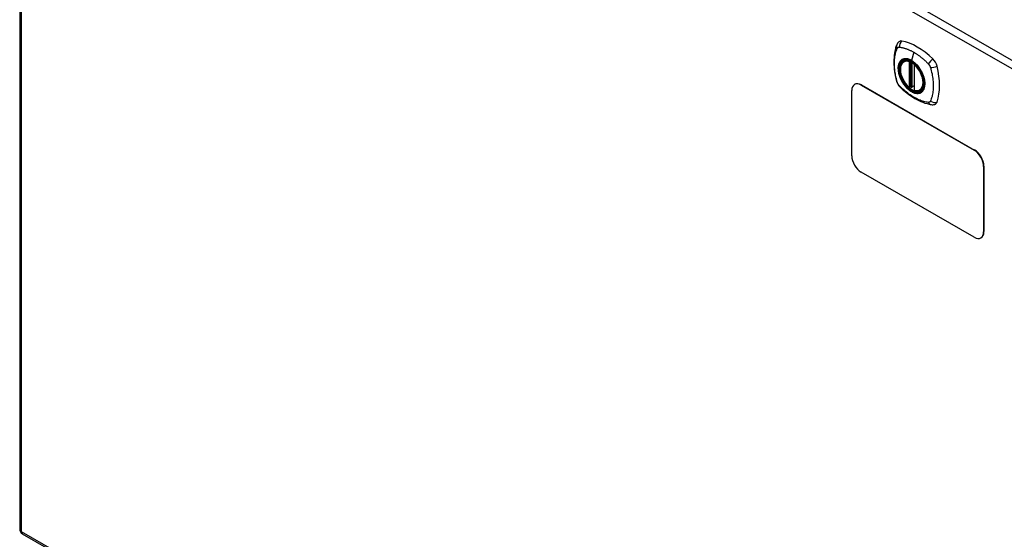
# Model space of a CAD drawing. Header units: inches. Extents: x 7 to 228, y 17 to 114.
# Tile 72 of 75: x 193 to 212, y 90 to 99. Entities that reach past the tile are written whole.
import ezdxf

# ---------------------------------------------------------------- set-up
doc = ezdxf.new("R2010")
doc.units = ezdxf.units.IN
doc.header["$MEASUREMENT"] = 0
doc.layers.add('Visible Edges(ANSI)', color=7, linetype='Continuous', lineweight=25)
doc.layers.add('Visible Tangent Edges(ANSI)', color=7, linetype='Continuous', lineweight=25)

msp = doc.modelspace()

# ---------------------------------------------------------------- linework, layer by layer
at = {"layer": 'Visible Edges(ANSI)'}
for p, q in [((193.437, 109.198), (193.437, 89.806)), ((210.032, 98.591), (210.042, 98.597)), ((210.226, 98.53), (210.226, 98.051)), ((209.111, 98.159), (209.107, 98.156)), ((209.232, 98.144), (211.353, 96.923)), ((209.236, 98.147), (211.357, 96.925)), ((209.055, 96.815), (209.055, 98.042)), ((210.157, 98.107), (210.143, 98.099)), ((210.172, 98.104), (210.17, 98.106)), ((210.226, 98.127), (210.185, 98.103)), ((210.344, 98.048), (210.354, 98.054)), ((211.353, 95.288), (209.232, 96.509)), ((211.53, 96.616), (211.53, 95.39)), ((211.534, 96.619), (211.534, 95.393)), ((211.482, 95.278), (211.478, 95.275)), ((193.486, 89.72), (227.148, 70.335))]:
    msp.add_line(p, q, dxfattribs=at)
at = {"layer": 'Visible Edges(ANSI)', "flags": 128}
for points in [[(209.898, 98.9), (209.89, 98.878), (209.884, 98.859), (209.878, 98.84), (209.873, 98.821), (209.869, 98.803), (209.865, 98.783), (209.858, 98.743), (209.852, 98.702), (209.848, 98.661), (209.846, 98.619), (209.845, 98.576), (209.846, 98.532), (209.848, 98.488), (209.852, 98.443), (209.857, 98.398), (209.864, 98.353), (209.873, 98.308), (209.882, 98.262), (209.888, 98.239), (209.891, 98.227), (209.894, 98.213)], [(209.936, 98.956), (209.923, 98.942), (209.912, 98.928), (209.904, 98.914), (209.898, 98.9)], [(210.13, 98.1), (210.116, 98.113), (210.102, 98.126), (210.089, 98.14), (210.076, 98.155), (210.064, 98.171), (210.052, 98.187), (210.04, 98.204), (210.03, 98.221), (210.02, 98.239), (210.01, 98.257), (210.002, 98.276), (209.994, 98.294), (209.987, 98.313), (209.981, 98.332), (209.975, 98.35), (209.971, 98.369), (209.968, 98.387), (209.965, 98.405), (209.964, 98.423), (209.963, 98.44), (209.963, 98.457), (209.965, 98.473), (209.967, 98.489), (209.97, 98.504), (209.975, 98.518), (209.98, 98.531), (209.986, 98.544), (209.994, 98.555), (210.002, 98.566), (210.011, 98.575), (210.021, 98.584), (210.032, 98.591)], [(210.286, 98.509), (210.304, 98.487), (210.321, 98.464), (210.338, 98.439), (210.353, 98.414), (210.367, 98.389), (210.38, 98.362), (210.391, 98.336), (210.401, 98.309)], [(209.894, 98.213), (209.899, 98.2), (209.904, 98.187), (209.91, 98.174), (209.916, 98.162), (209.924, 98.15), (209.932, 98.138), (209.941, 98.127), (209.95, 98.117)], [(209.95, 98.117), (209.96, 98.107), (209.969, 98.098), (209.987, 98.081), (210.021, 98.051), (210.056, 98.021), (210.092, 97.992), (210.128, 97.965), (210.165, 97.939), (210.202, 97.915), (210.239, 97.893), (210.277, 97.872), (210.314, 97.853), (210.352, 97.836), (210.391, 97.821), (210.429, 97.807), (210.467, 97.795), (210.505, 97.786), (210.524, 97.781), (210.534, 97.78), (210.546, 97.778)], [(210.17, 98.106), (210.168, 98.107), (210.164, 98.108), (210.16, 98.108), (210.157, 98.107)], [(210.344, 98.048), (210.332, 98.042), (210.32, 98.038), (210.306, 98.035), (210.293, 98.033), (210.279, 98.033), (210.264, 98.034), (210.25, 98.036), (210.235, 98.04)], [(210.546, 97.778), (210.561, 97.776), (210.577, 97.776), (210.595, 97.778), (210.613, 97.782)]]:
    msp.add_lwpolyline(points, dxfattribs=at)
at = {"layer": 'Visible Edges(ANSI)'}
for centre, radius, start, end in [((210.238, 98.53), 0.0118, 137.2248, 180), ((210.138, 98.109), 0.0118, 229.4263, 299.936), ((210.179, 98.114), 0.0118, 232.2158, 299.936), ((210.238, 98.051), 0.0118, 180, 253.542), ((193.536, 89.806), 0.099, 180, 240.064)]:
    msp.add_arc(centre, radius, start, end, dxfattribs=at)
for centre, major_axis, start_param, end_param in [((210.035, 98.81), (-0.088, 0.154), 5.827357, 6.408431), ((210.285, 97.812), (-0.639, 1.109), 5.172085, 5.827357), ((210.181, 98.315), (0.157, -0.273), 2.362013, 7.062765), ((210.536, 98.521), (0.088, -0.154), 1.114968, 2.030492), ((209.798, 98.656), (-0.639, 1.109), 3.601288, 4.256561), ((209.232, 97.94), (-0.125, 0.217), 5.499721, 7.070517), ((209.236, 97.942), (-0.125, 0.217), 5.499721, 6.283185), ((210.536, 97.941), (0.088, -0.154), 6.157956, 6.742881), ((211.353, 96.718), (0.125, -0.217), 0.787332, 2.358128), ((211.357, 96.721), (-0.125, 0.217), 3.928925, 5.499721), ((209.232, 96.714), (-0.125, 0.217), 0.787332, 2.358128), ((211.353, 95.492), (0.125, -0.217), 5.499721, 7.070517), ((211.357, 95.494), (0.125, -0.217), 0, 0.787332)]:
    msp.add_ellipse(centre, major_axis=major_axis, ratio=0.578093, start_param=start_param, end_param=end_param, dxfattribs=at)
msp.add_ellipse((210.177, 98.313), major_axis=(-0.16, 0.277), ratio=0.578093, dxfattribs=at)
at = {"layer": 'Visible Tangent Edges(ANSI)'}
for p, q in [((193.536, 109.279), (227.197, 89.894)), ((227.127, 89.773), (193.466, 109.158)), ((193.466, 109.158), (193.466, 89.765)), ((210.22, 98.76), (210.176, 98.604)), ((210.129, 98.583), (210.129, 98.104)), ((210.146, 98.583), (210.153, 98.587)), ((210.146, 98.104), (210.146, 98.583)), ((210.157, 98.585), (210.157, 98.111)), ((210.173, 98.111), (210.173, 98.577)), ((210.188, 98.109), (210.188, 98.568)), ((210.23, 98.046), (210.23, 98.525)), ((209.232, 98.144), (209.236, 98.147)), ((210.157, 98.111), (210.146, 98.104)), ((210.226, 98.131), (210.188, 98.109)), ((211.357, 96.925), (211.353, 96.923)), ((211.53, 96.616), (211.534, 96.619)), ((211.534, 95.393), (211.53, 95.39)), ((193.466, 89.765), (227.127, 70.381))]:
    msp.add_line(p, q, dxfattribs=at)
at = {"layer": 'Visible Tangent Edges(ANSI)', "flags": 128}
for points in [[(209.908, 98.199), (209.898, 98.232), (209.891, 98.262), (209.884, 98.291), (209.878, 98.321), (209.873, 98.35), (209.868, 98.379), (209.864, 98.408), (209.861, 98.437), (209.858, 98.465), (209.856, 98.493), (209.855, 98.521), (209.855, 98.548), (209.855, 98.575), (209.856, 98.601), (209.858, 98.627), (209.861, 98.652), (209.864, 98.677), (209.868, 98.701), (209.873, 98.724), (209.878, 98.747), (209.884, 98.77), (209.891, 98.791), (209.898, 98.812), (209.908, 98.834)], [(209.908, 98.834), (209.908, 98.835), (209.909, 98.836), (209.909, 98.837), (209.91, 98.838), (209.91, 98.838), (209.911, 98.839), (209.912, 98.84), (209.912, 98.841), (209.913, 98.841), (209.913, 98.842), (209.914, 98.843), (209.915, 98.844), (209.915, 98.844), (209.916, 98.845), (209.917, 98.845), (209.917, 98.846), (209.918, 98.847), (209.919, 98.847), (209.919, 98.848), (209.92, 98.848), (209.921, 98.849), (209.921, 98.849), (209.922, 98.85), (209.923, 98.85)], [(209.923, 98.85), (209.924, 98.851), (209.925, 98.851), (209.925, 98.852), (209.926, 98.852), (209.927, 98.852), (209.928, 98.853), (209.929, 98.853), (209.929, 98.853), (209.93, 98.854), (209.931, 98.854), (209.932, 98.854), (209.933, 98.854), (209.934, 98.854), (209.935, 98.855), (209.936, 98.855), (209.937, 98.855), (209.938, 98.855), (209.938, 98.855), (209.939, 98.855), (209.94, 98.855), (209.941, 98.855), (209.942, 98.855), (209.943, 98.855), (209.944, 98.855)], [(209.944, 98.855), (209.957, 98.855), (209.968, 98.853), (209.979, 98.851), (209.99, 98.849), (210.001, 98.847), (210.012, 98.844), (210.024, 98.841), (210.035, 98.838), (210.046, 98.835), (210.058, 98.832), (210.069, 98.828), (210.081, 98.824), (210.092, 98.82), (210.104, 98.816), (210.115, 98.811), (210.127, 98.807), (210.138, 98.802), (210.15, 98.796), (210.162, 98.791), (210.173, 98.785), (210.185, 98.779), (210.197, 98.773), (210.208, 98.767), (210.22, 98.76)], [(210.22, 98.76), (210.232, 98.753), (210.243, 98.746), (210.255, 98.739), (210.267, 98.732), (210.278, 98.724), (210.29, 98.716), (210.301, 98.708), (210.313, 98.699), (210.324, 98.691), (210.336, 98.682), (210.347, 98.673), (210.359, 98.664), (210.37, 98.655), (210.381, 98.645), (210.393, 98.636), (210.404, 98.626), (210.415, 98.616), (210.426, 98.606), (210.437, 98.596), (210.448, 98.585), (210.459, 98.575), (210.47, 98.564), (210.481, 98.553), (210.494, 98.539)], [(209.982, 98.61), (209.973, 98.602), (209.965, 98.593), (209.957, 98.583), (209.95, 98.572), (209.944, 98.561), (209.939, 98.548), (209.934, 98.535), (209.93, 98.521), (209.928, 98.506), (209.926, 98.491), (209.924, 98.475), (209.924, 98.458), (209.924, 98.441), (209.926, 98.423), (209.928, 98.405), (209.931, 98.387), (209.934, 98.369), (209.939, 98.35), (209.944, 98.331), (209.95, 98.313), (209.957, 98.294), (209.965, 98.275), (209.973, 98.257), (209.982, 98.238)], [(210.401, 98.309), (210.419, 98.24), (210.426, 98.175), (210.421, 98.116), (210.405, 98.066), (210.378, 98.028), (210.342, 98.002), (210.299, 97.992), (210.25, 97.996), (210.198, 98.014), (210.144, 98.046), (210.092, 98.091), (210.044, 98.146), (210.002, 98.208), (209.968, 98.275), (209.944, 98.344), (209.93, 98.412), (209.928, 98.475), (209.937, 98.531), (209.958, 98.576), (209.988, 98.61), (210.027, 98.629), (210.073, 98.634), (210.123, 98.625), (210.177, 98.601)], [(210.015, 98.63), (210.013, 98.629), (210.012, 98.629), (210.011, 98.628), (210.009, 98.627), (210.008, 98.627), (210.006, 98.626), (210.005, 98.625), (210.003, 98.624), (210.002, 98.624), (210, 98.623), (209.999, 98.622), (209.998, 98.621), (209.996, 98.621), (209.995, 98.62), (209.993, 98.619), (209.992, 98.618), (209.991, 98.617), (209.989, 98.616), (209.988, 98.615), (209.987, 98.614), (209.986, 98.613), (209.984, 98.612), (209.983, 98.611), (209.982, 98.61)], [(210.176, 98.604), (210.169, 98.609), (210.162, 98.612), (210.154, 98.616), (210.147, 98.619), (210.14, 98.622), (210.133, 98.625), (210.126, 98.628), (210.118, 98.63), (210.111, 98.632), (210.104, 98.634), (210.097, 98.635), (210.091, 98.636), (210.084, 98.637), (210.077, 98.638), (210.07, 98.638), (210.064, 98.638), (210.057, 98.638), (210.051, 98.638), (210.045, 98.637), (210.038, 98.636), (210.032, 98.635), (210.026, 98.633), (210.021, 98.632), (210.015, 98.63)], [(210.337, 98.444), (210.331, 98.453), (210.325, 98.461), (210.319, 98.47), (210.313, 98.478), (210.307, 98.486), (210.301, 98.494), (210.295, 98.502), (210.288, 98.509), (210.282, 98.517), (210.275, 98.524), (210.268, 98.531), (210.262, 98.538), (210.255, 98.544), (210.248, 98.551), (210.241, 98.557), (210.234, 98.563), (210.227, 98.569), (210.22, 98.575), (210.212, 98.581), (210.205, 98.586), (210.198, 98.591), (210.191, 98.596), (210.183, 98.6), (210.176, 98.604)], [(210.177, 98.601), (210.181, 98.598), (210.186, 98.595), (210.191, 98.592), (210.195, 98.589), (210.2, 98.586), (210.205, 98.583), (210.209, 98.579), (210.214, 98.576), (210.219, 98.572), (210.223, 98.569), (210.228, 98.565), (210.233, 98.561), (210.237, 98.557), (210.242, 98.553), (210.246, 98.549), (210.251, 98.545), (210.255, 98.541), (210.26, 98.537), (210.264, 98.532), (210.268, 98.528), (210.273, 98.523), (210.277, 98.519), (210.281, 98.514), (210.286, 98.509)], [(210.494, 98.539), (210.496, 98.537), (210.498, 98.534), (210.5, 98.532), (210.502, 98.53), (210.503, 98.527), (210.505, 98.525), (210.507, 98.522), (210.509, 98.52), (210.51, 98.517), (210.512, 98.515), (210.514, 98.512), (210.515, 98.509), (210.517, 98.507), (210.518, 98.504), (210.52, 98.501), (210.521, 98.498), (210.522, 98.496), (210.524, 98.493), (210.525, 98.49), (210.526, 98.487), (210.527, 98.484), (210.528, 98.482), (210.529, 98.479), (210.53, 98.476)], [(210.37, 98.387), (210.369, 98.389), (210.368, 98.392), (210.366, 98.394), (210.365, 98.397), (210.364, 98.399), (210.362, 98.401), (210.361, 98.404), (210.36, 98.406), (210.358, 98.409), (210.357, 98.411), (210.356, 98.414), (210.354, 98.416), (210.353, 98.418), (210.351, 98.421), (210.35, 98.423), (210.349, 98.426), (210.347, 98.428), (210.346, 98.43), (210.344, 98.433), (210.343, 98.435), (210.341, 98.437), (210.34, 98.44), (210.338, 98.442), (210.337, 98.444)], [(210.37, 98.015), (210.379, 98.023), (210.387, 98.032), (210.395, 98.042), (210.402, 98.053), (210.408, 98.065), (210.413, 98.077), (210.418, 98.09), (210.422, 98.105), (210.425, 98.119), (210.427, 98.135), (210.428, 98.151), (210.429, 98.167), (210.428, 98.184), (210.427, 98.202), (210.425, 98.22), (210.422, 98.238), (210.418, 98.256), (210.413, 98.275), (210.408, 98.294), (210.402, 98.313), (210.395, 98.331), (210.387, 98.35), (210.379, 98.368), (210.37, 98.387)], [(210.53, 98.476), (210.54, 98.443), (210.547, 98.413), (210.554, 98.384), (210.561, 98.354), (210.566, 98.325), (210.571, 98.296), (210.576, 98.267), (210.579, 98.239), (210.582, 98.21), (210.584, 98.182), (210.585, 98.155), (210.585, 98.127), (210.585, 98.101), (210.584, 98.074), (210.582, 98.049), (210.579, 98.023), (210.575, 97.999), (210.571, 97.974), (210.566, 97.951), (210.561, 97.928), (210.554, 97.905), (210.547, 97.884), (210.54, 97.862), (210.53, 97.841)], [(209.944, 98.136), (209.942, 98.138), (209.94, 98.14), (209.938, 98.143), (209.937, 98.145), (209.935, 98.148), (209.933, 98.15), (209.931, 98.153), (209.93, 98.155), (209.928, 98.158), (209.926, 98.16), (209.925, 98.163), (209.923, 98.166), (209.921, 98.168), (209.92, 98.171), (209.919, 98.174), (209.917, 98.176), (209.916, 98.179), (209.915, 98.182), (209.913, 98.185), (209.912, 98.188), (209.911, 98.19), (209.91, 98.193), (209.909, 98.196), (209.908, 98.199)], [(210.494, 97.819), (210.47, 97.822), (210.448, 97.826), (210.426, 97.831), (210.404, 97.837), (210.381, 97.843), (210.359, 97.851), (210.336, 97.86), (210.313, 97.869), (210.29, 97.879), (210.267, 97.89), (210.244, 97.903), (210.22, 97.916), (210.197, 97.929), (210.173, 97.944), (210.15, 97.96), (210.127, 97.976), (210.104, 97.993), (210.081, 98.011), (210.058, 98.03), (210.035, 98.049), (210.012, 98.069), (209.99, 98.09), (209.968, 98.111), (209.944, 98.136)], [(209.982, 98.238), (209.983, 98.236), (209.984, 98.233), (209.986, 98.231), (209.987, 98.228), (209.988, 98.226), (209.989, 98.224), (209.991, 98.221), (209.992, 98.219), (209.993, 98.216), (209.995, 98.214), (209.996, 98.211), (209.998, 98.209), (209.999, 98.207), (210, 98.204), (210.002, 98.202), (210.003, 98.199), (210.005, 98.197), (210.006, 98.195), (210.008, 98.192), (210.009, 98.19), (210.011, 98.188), (210.012, 98.185), (210.013, 98.183), (210.015, 98.181)], [(210.015, 98.181), (210.026, 98.164), (210.038, 98.147), (210.051, 98.131), (210.064, 98.116), (210.077, 98.101), (210.091, 98.087), (210.104, 98.074), (210.118, 98.062), (210.133, 98.05), (210.147, 98.04), (210.162, 98.03), (210.176, 98.021), (210.191, 98.013), (210.205, 98.006), (210.22, 98), (210.234, 97.995), (210.248, 97.992), (210.262, 97.989), (210.275, 97.987), (210.289, 97.987), (210.301, 97.987), (210.314, 97.989), (210.325, 97.992), (210.337, 97.995)], [(210.157, 98.111), (210.157, 98.111), (210.157, 98.111), (210.157, 98.111), (210.157, 98.11), (210.157, 98.11), (210.157, 98.11), (210.157, 98.11), (210.157, 98.11), (210.157, 98.11), (210.157, 98.11), (210.157, 98.11), (210.157, 98.11), (210.157, 98.11), (210.157, 98.11), (210.157, 98.11), (210.157, 98.11), (210.157, 98.11), (210.157, 98.109), (210.157, 98.109), (210.157, 98.109), (210.157, 98.109), (210.157, 98.109), (210.157, 98.109), (210.157, 98.109)], [(210.157, 98.109), (210.157, 98.109), (210.157, 98.109), (210.157, 98.109), (210.157, 98.108), (210.157, 98.108), (210.157, 98.108), (210.157, 98.108), (210.157, 98.108), (210.157, 98.108), (210.157, 98.107), (210.157, 98.107), (210.157, 98.107), (210.157, 98.107), (210.157, 98.107), (210.157, 98.107), (210.157, 98.107), (210.157, 98.107), (210.157, 98.107), (210.157, 98.107), (210.157, 98.107), (210.157, 98.107), (210.157, 98.107), (210.157, 98.107), (210.157, 98.107)], [(210.157, 98.107), (210.157, 98.107), (210.157, 98.107), (210.157, 98.107), (210.157, 98.107), (210.157, 98.107), (210.157, 98.107), (210.157, 98.107), (210.157, 98.107), (210.157, 98.107), (210.157, 98.107), (210.157, 98.107), (210.157, 98.107), (210.157, 98.107), (210.157, 98.107), (210.157, 98.107), (210.157, 98.107), (210.157, 98.107), (210.157, 98.107), (210.157, 98.107), (210.157, 98.107), (210.157, 98.107), (210.157, 98.107), (210.157, 98.107), (210.157, 98.107)], [(210.17, 98.106), (210.17, 98.106), (210.17, 98.106), (210.17, 98.106), (210.17, 98.106), (210.17, 98.106), (210.171, 98.106), (210.171, 98.106), (210.171, 98.106), (210.171, 98.105), (210.171, 98.105), (210.171, 98.105), (210.171, 98.105), (210.171, 98.105), (210.171, 98.105), (210.171, 98.105), (210.171, 98.105), (210.171, 98.105), (210.171, 98.105), (210.171, 98.105), (210.171, 98.105), (210.171, 98.105), (210.171, 98.105), (210.171, 98.105), (210.171, 98.105)], [(210.171, 98.105), (210.171, 98.105), (210.172, 98.105), (210.172, 98.105), (210.172, 98.105), (210.172, 98.105), (210.172, 98.106), (210.172, 98.106), (210.172, 98.106), (210.172, 98.106), (210.172, 98.106), (210.172, 98.106), (210.172, 98.106), (210.172, 98.106), (210.172, 98.106), (210.172, 98.107), (210.172, 98.107), (210.172, 98.107), (210.172, 98.107), (210.172, 98.107), (210.172, 98.107), (210.172, 98.108), (210.172, 98.108), (210.172, 98.108), (210.172, 98.108)], [(210.172, 98.108), (210.172, 98.108), (210.172, 98.108), (210.172, 98.109), (210.172, 98.109), (210.172, 98.109), (210.172, 98.109), (210.172, 98.109), (210.172, 98.109), (210.172, 98.109), (210.172, 98.109), (210.172, 98.11), (210.172, 98.11), (210.172, 98.11), (210.172, 98.11), (210.172, 98.11), (210.172, 98.11), (210.172, 98.11), (210.172, 98.111), (210.172, 98.111), (210.172, 98.111), (210.172, 98.111), (210.172, 98.111), (210.173, 98.111), (210.173, 98.111)], [(210.337, 97.995), (210.338, 97.996), (210.34, 97.997), (210.341, 97.997), (210.343, 97.998), (210.344, 97.999), (210.346, 97.999), (210.347, 98), (210.349, 98.001), (210.35, 98.001), (210.351, 98.002), (210.353, 98.003), (210.354, 98.004), (210.356, 98.004), (210.357, 98.005), (210.358, 98.006), (210.36, 98.007), (210.361, 98.008), (210.362, 98.009), (210.364, 98.01), (210.365, 98.011), (210.366, 98.012), (210.368, 98.013), (210.369, 98.014), (210.37, 98.015)], [(210.53, 97.841), (210.529, 97.839), (210.528, 97.837), (210.527, 97.836), (210.526, 97.834), (210.525, 97.833), (210.524, 97.831), (210.522, 97.83), (210.521, 97.829), (210.52, 97.828), (210.518, 97.827), (210.517, 97.826), (210.515, 97.825), (210.514, 97.824), (210.512, 97.823), (210.51, 97.822), (210.509, 97.822), (210.507, 97.821), (210.505, 97.821), (210.503, 97.82), (210.502, 97.82), (210.5, 97.82), (210.498, 97.82), (210.496, 97.819), (210.494, 97.819)]]:
    msp.add_lwpolyline(points, dxfattribs=at)
at = {"layer": 'Visible Tangent Edges(ANSI)'}
for centre, major_axis, ratio, start_param, end_param in [((210.008, 98.858), (-0.11, 0.042), 0.703309, 0, 0.764267), ((210.035, 98.873), (0.026, 0.115), 0.753973, 0.758368, 1.895638), ((210.18, 98.315), (-0.173, 0.3), 0.578093, 5.049679, 10.658285), ((210.179, 98.315), (-0.15, 0.261), 0.578093, 5.737686, 8.403348), ((210.188, 98.319), (-0.156, 0.271), 0.578093, 6.165882, 6.283185), ((210.138, 98.588), (-0.0033, -0.0113), 0.697548, 4.260322, 5.344494), ((210.138, 98.588), (-0.0118, 0), 0.575862, 0.785398, 2.356194), ((210.138, 98.588), (0.0059, -0.0102), 0.578093, 0.787332, 1.523057), ((210.179, 98.605), (-0.00246, -0.00426), 0.578093, 5.124962, 6.139355), ((210.238, 98.53), (-0.0118, 0), 0.575862, 0, 0.785398), ((210.238, 98.53), (0.00768, 0.00897), 0.426057, 1.534849, 2.448406), ((210.179, 98.315), (0.15, -0.261), 0.578093, 5.737686, 8.403348), ((210.564, 98.568), (0.0787, 0.0881), 0.342407, 1.057534, 2.194805), ((210.591, 98.522), (0.116, 0.024), 0.339589, 4.087332, 5.224602), ((210.008, 98.246), (-0.114, -0.032), 0.388839, 0, 0.392668), ((210.035, 98.199), (-0.0848, -0.0822), 0.391657, 5.889683, 6.283185), ((210.138, 98.109), (0.0118, 0), 0.575862, 3.926991, 5.497787), ((210.138, 98.109), (-0.00768, -0.00897), 0.426057, 5.589999, 6.283185), ((210.138, 98.109), (0.0059, -0.0102), 0.578093, 0, 0.787332), ((210.166, 98.106), (-0.0118, 0), 0.575862, 4.088863, 5.497787), ((210.165, 98.103), (-0.0116, 0.0022), 0.652556, 4.188914, 5.615495), ((210.163, 98.097), (-0.00924, 0.00735), 0.983585, 4.628275, 5.94423), ((210.179, 98.114), (-0.00724, -0.00933), 0.471826, 6.077811, 6.283185), ((210.179, 98.114), (0.0118, 0), 0.575862, 4.073452, 5.497787), ((210.179, 98.114), (0.0059, -0.0102), 0.578093, 0, 0.787332), ((210.238, 98.051), (-0.0118, 0), 0.575862, 0, 0.785398), ((210.238, 98.051), (-0.0033, -0.0113), 0.697548, 5.344494, 6.283185), ((210.188, 98.319), (0.156, -0.271), 0.578093, 0, 0.117303), ((210.564, 97.894), (-0.019, -0.117), 0.704723, 5.515471, 6.283185), ((210.591, 97.91), (0.113, -0.034), 0.752559, 4.384035, 5.521305), ((193.536, 89.806), (-0.099, 0), 0.575862, 0, 0.785398), ((193.536, 89.806), (-0.0494, -0.0858), 0.578093, 5.495853, 6.283185)]:
    msp.add_ellipse(centre, major_axis=major_axis, ratio=ratio, start_param=start_param, end_param=end_param, dxfattribs=at)
for centre, major_axis in [((210.18, 98.315), (0.171, -0.297)), ((210.177, 98.313), (-0.162, 0.282)), ((210.177, 98.313), (0.162, -0.281))]:
    msp.add_ellipse(centre, major_axis=major_axis, ratio=0.578093, dxfattribs=at)

doc.saveas('drawing.dxf')
